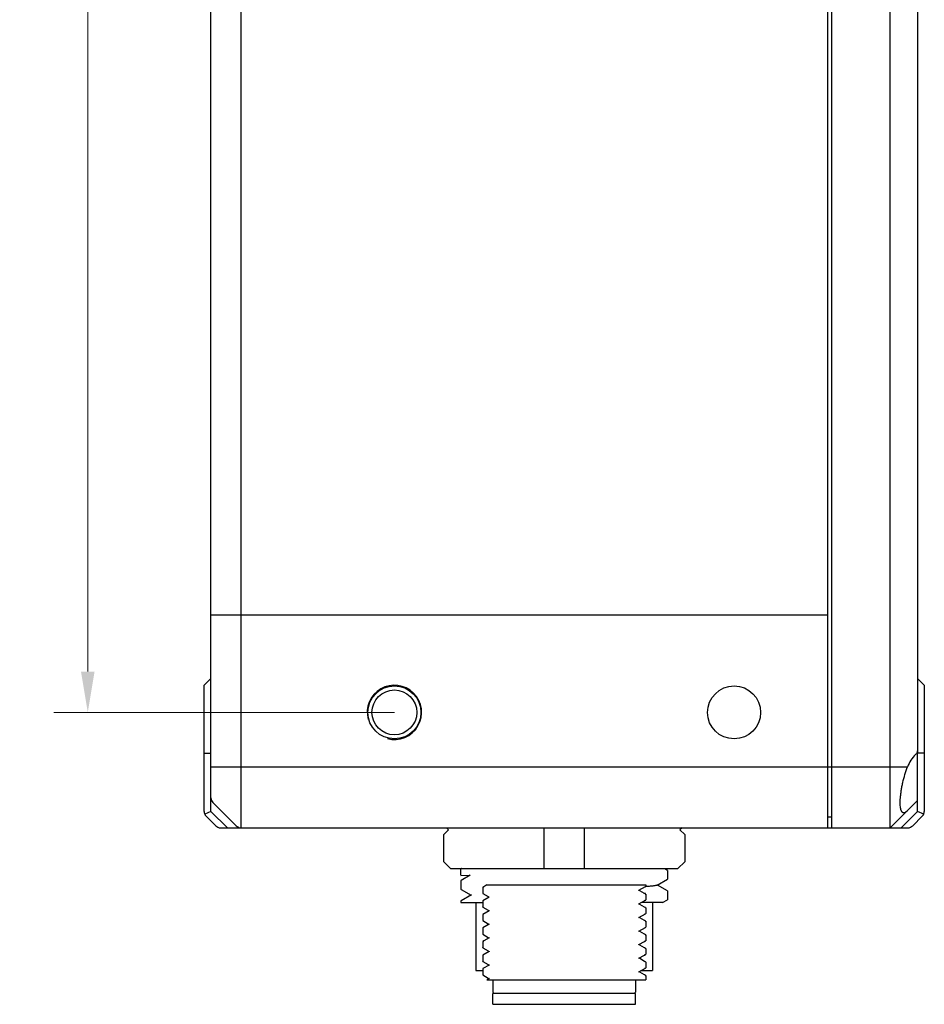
# Model space of a CAD drawing. Header units: millimetres. Extents: x 2329 to 5782, y 1296 to 2780.
# Tile 58 of 123: x 3627 to 3694, y 1776 to 1848. Entities that reach past the tile are written whole.
import ezdxf

# ---------------------------------------------------------------- set-up
doc = ezdxf.new("R2010")
doc.units = ezdxf.units.MM
doc.header["$LTSCALE"] = 0.3
doc.layers.add('51__DRAFT_DIMS', color=7, linetype='Continuous')
doc.styles.add('尺寸值样式', font='兰亭黑 GBK.TTF', dxfattribs={"height": 4})
doc.dimstyles.new('1直线标注', dxfattribs={"dimtxt": 4, "dimasz": 3, "dimexe": 2.5, "dimexo": 0, "dimtad": 1, "dimdec": 1, "dimdsep": 46, "dimtxsty": '尺寸值样式', "dimcen": 0, "dimclrd": 8, "dimclre": 8, "dimclrt": 7, "dimadec": 0, "dimazin": 0, "dimtp": 0.001, "dimtm": 0.001, "dimtfac": 1, "dimtdec": 1, "dimtmove": 0, "dimatfit": 0, "dimldrblk": '_FILLED', "dimfxl": 1, "dimtolj": 1, "dimlwd": 15, "dimlwe": 15, "dimarcsym": 0})

# ---------------------------------------------------------------- blocks, each defined once
blk = doc.blocks.new('*D196')
at = {"layer": '51__DRAFT_DIMS', "color": 8, "lineweight": 15}
for p, q in [((3654.669, 1965.327), (3629.601, 1965.327)), ((3632.101, 1800.327), (3632.101, 1962.327)), ((3654.669, 1797.327), (3629.601, 1797.327))]:
    blk.add_line(p, q, dxfattribs=at)
at = {"layer": '51__DRAFT_DIMS', "color": 8}
for points in [[(3632.601, 1962.327), (3631.601, 1962.327), (3632.101, 1965.327)], [(3631.601, 1800.327), (3632.601, 1800.327), (3632.101, 1797.327)]]:
    blk.add_solid(points, dxfattribs=at)
at = {"layer": 'Defpoints', "color": 0}
for p in [(3632.101, 1965.327), (3654.669, 1965.327), (3654.669, 1797.327)]:
    blk.add_point(p, dxfattribs=at)
at = {"layer": '51__DRAFT_DIMS', "color": 7, "insert": (3627.162, 1881.421), "char_height": 4, "attachment_point": 2, "rotation": 90, "style": '尺寸值样式'}
blk.add_mtext('\\A1;168', dxfattribs=at)
blk = doc.blocks.new('_FILLED')
at = {"color": 0, "linetype": 'ByBlock'}
blk.add_solid([(0, 0), (-1, 0.167), (-1, -0.167)], dxfattribs=at)

msp = doc.modelspace()

# ---------------------------------------------------------------- linework, layer by layer
for p, q in [((3641.16885, 1790.03457), (3641.16885, 1928.82747)), ((3643.37595, 1928.82747), (3643.37595, 1788.82747)), ((3686.56885, 1788.82747), (3686.56885, 1928.82747)), ((3686.86885, 1788.82747), (3686.86885, 1928.67747)), ((3691.16885, 1788.82747), (3691.16885, 1928.67747)), ((3693.16885, 1879.25145), (3693.16885, 1794.50348)), ((3641.16885, 1804.50692), (3686.56885, 1804.50692)), ((3640.66885, 1799.32747), (3641.16885, 1799.82747)), ((3640.66885, 1790.03457), (3640.66885, 1799.32747)), ((3693.66885, 1799.32747), (3693.16885, 1799.82747)), ((3693.66885, 1799.32747), (3693.66885, 1790.03457)), ((3640.66885, 1794.32747), (3641.16885, 1794.32747)), ((3693.16885, 1790.03457), (3693.16885, 1794.49131)), ((3693.66885, 1794.32747), (3693.16885, 1794.32747)), ((3641.16885, 1793.32747), (3692.43647, 1793.32747)), ((3643.0224, 1788.97391), (3641.31529, 1790.68102)), ((3693.16885, 1790.82747), (3691.16885, 1788.82747)), ((3641.16885, 1790.03457), (3640.70691, 1789.84323)), ((3641.16885, 1790.03457), (3642.37595, 1788.82747)), ((3691.96174, 1788.82747), (3693.16885, 1790.03457)), ((3693.63079, 1789.84323), (3693.16885, 1790.03457)), ((3640.81529, 1789.68102), (3641.5224, 1788.97391)), ((3686.56885, 1789.62747), (3686.86885, 1789.62747)), ((3692.81529, 1788.97391), (3693.5224, 1789.68102)), ((3641.87595, 1788.82747), (3692.46174, 1788.82747)), ((3658.29473, 1788.32746), (3658.64992, 1788.67747)), ((3658.29473, 1786.32746), (3658.29473, 1788.32746)), ((3658.64992, 1788.67747), (3658.49766, 1788.82747)), ((3665.66885, 1788.82747), (3665.66885, 1788.70847)), ((3665.66885, 1788.70847), (3665.66885, 1785.82747)), ((3668.66885, 1788.70846), (3668.66885, 1788.82747)), ((3668.66885, 1785.82747), (3668.66885, 1788.70846)), ((3675.84001, 1788.82747), (3675.68777, 1788.67749)), ((3675.68777, 1788.67749), (3676.04297, 1788.32746)), ((3676.04297, 1788.32746), (3676.04297, 1786.32746)), ((3658.80225, 1785.82747), (3658.29473, 1786.32746)), ((3676.04297, 1786.32746), (3675.53546, 1785.82746)), ((3658.80225, 1785.82747), (3675.53547, 1785.82747)), ((3659.56885, 1785.82747), (3659.56885, 1785.80726)), ((3659.56885, 1785.32747), (3659.56885, 1785.79559)), ((3659.56887, 1785.7949), (3659.56885, 1785.7955)), ((3659.58443, 1785.81086), (3659.57906, 1785.80794)), ((3674.7574, 1785.69416), (3674.56742, 1785.80402)), ((3674.76885, 1785.68082), (3674.7574, 1785.69393)), ((3674.76885, 1785.68083), (3674.76885, 1785.04712)), ((3659.56885, 1784.93083), (3659.57949, 1784.94346)), ((3659.56885, 1784.93083), (3659.56885, 1784.29721)), ((3659.56925, 1785.32606), (3660.24325, 1785.32752)), ((3660.24404, 1785.32747), (3659.57949, 1784.94314)), ((3674.00579, 1784.59941), (3674.75771, 1785.03425)), ((3674.76885, 1785.04712), (3674.75771, 1785.03422)), ((3659.56885, 1784.2972), (3659.58011, 1784.2842)), ((3659.58011, 1784.2842), (3660.3068, 1783.86396)), ((3661.17612, 1783.98435), (3661.16828, 1783.98377)), ((3661.16885, 1784.44858), (3661.16885, 1783.99978)), ((3661.17731, 1783.9899), (3661.16885, 1783.99978)), ((3661.17772, 1783.98435), (3661.17003, 1783.98378)), ((3661.17731, 1783.98983), (3661.57823, 1783.75809)), ((3661.23904, 1784.4907), (3661.17751, 1784.45513)), ((3661.47565, 1784.62747), (3661.23904, 1784.4907)), ((3661.47567, 1784.62747), (3673.16885, 1784.62747)), ((3672.65597, 1784.21461), (3672.66952, 1784.22244)), ((3672.66952, 1784.22244), (3673.14244, 1784.4958)), ((3672.72612, 1784.18972), (3672.66952, 1784.22244)), ((3673.07049, 1783.99066), (3672.72612, 1784.18972)), ((3673.02935, 1784.01527), (3673.08903, 1784.01823)), ((3673.14182, 1783.94943), (3673.07049, 1783.99066)), ((3673.08903, 1784.01823), (3673.15363, 1784.02149)), ((3673.15872, 1784.49276), (3673.1349, 1784.49106)), ((3673.1717, 1784.4937), (3673.15872, 1784.49276)), ((3673.16885, 1784.62747), (3673.16885, 1784.5101)), ((3674.04431, 1784.60555), (3674.03036, 1784.61363)), ((3674.75756, 1784.19298), (3674.04431, 1784.60555)), ((3674.76885, 1784.18002), (3674.75756, 1784.19303)), ((3674.76885, 1784.18002), (3674.76885, 1783.54717)), ((3659.56885, 1783.43031), (3659.56885, 1783.32747)), ((3659.56888, 1783.32747), (3661.16885, 1783.32747)), ((3660.33223, 1783.87867), (3659.58066, 1783.44396)), ((3660.66885, 1783.32747), (3660.66885, 1778.32747)), ((3661.17334, 1783.4526), (3661.16885, 1783.44735)), ((3661.16885, 1783.44735), (3661.16885, 1782.99979)), ((3661.63988, 1783.72245), (3661.17334, 1783.45278)), ((3661.57823, 1783.75809), (3661.63988, 1783.72245)), ((3661.65361, 1783.73039), (3661.63988, 1783.72245)), ((3672.6696, 1783.2225), (3673.14224, 1783.4957)), ((3674.39991, 1783.32747), (3672.85118, 1783.32747)), ((3673.15623, 1783.9411), (3673.14182, 1783.94943)), ((3673.16885, 1783.93275), (3673.16885, 1783.51006)), ((3673.66885, 1783.32747), (3673.66885, 1778.32747)), ((3674.40013, 1783.32742), (3674.75756, 1783.53411)), ((3661.17731, 1782.98992), (3661.16885, 1782.99979)), ((3661.63976, 1782.72251), (3661.17337, 1782.45293)), ((3661.17731, 1782.98982), (3661.5782, 1782.75809)), ((3661.5782, 1782.75809), (3661.63976, 1782.72251)), ((3661.65352, 1782.73046), (3661.63976, 1782.72251)), ((3672.65599, 1783.21463), (3672.6696, 1783.2225)), ((3672.72638, 1783.18968), (3672.6696, 1783.2225)), ((3673.07076, 1782.99062), (3672.72638, 1783.18968)), ((3673.14209, 1782.94939), (3673.07076, 1782.99062)), ((3673.15659, 1782.94101), (3673.14209, 1782.94939)), ((3673.16885, 1782.93271), (3673.16885, 1782.51009)), ((3661.17337, 1782.45287), (3661.16885, 1782.44769)), ((3661.16885, 1782.44769), (3661.16885, 1781.9998)), ((3661.17731, 1781.98993), (3661.16885, 1781.9998)), ((3661.17731, 1781.9898), (3661.57816, 1781.7581)), ((3672.65586, 1782.21457), (3672.66965, 1782.22254)), ((3672.66965, 1782.22254), (3673.1423, 1782.49575)), ((3672.72639, 1782.18975), (3672.66965, 1782.22254)), ((3673.07076, 1781.99069), (3672.72639, 1782.18975)), ((3673.14206, 1781.94948), (3673.07076, 1781.99069)), ((3673.15647, 1781.94115), (3673.14206, 1781.94948)), ((3673.16885, 1781.93274), (3673.16885, 1781.51006)), ((3661.17354, 1781.4531), (3661.16885, 1781.44781)), ((3661.16885, 1781.44781), (3661.16885, 1780.99932)), ((3661.63977, 1781.72248), (3661.17354, 1781.45298)), ((3661.57816, 1781.7581), (3661.63977, 1781.72248)), ((3661.65376, 1781.73057), (3661.63977, 1781.72248)), ((3672.65578, 1781.21454), (3672.66954, 1781.22249)), ((3672.66954, 1781.22249), (3673.14217, 1781.49569)), ((3672.72609, 1781.1898), (3672.66954, 1781.22249)), ((3673.07045, 1780.99074), (3672.72609, 1781.1898)), ((3661.17705, 1780.9899), (3661.16885, 1780.99932)), ((3661.16885, 1780.44875), (3661.16885, 1779.99958)), ((3661.17705, 1780.99001), (3661.58056, 1780.75677)), ((3661.23938, 1780.49097), (3661.17761, 1780.45527)), ((3661.63988, 1780.72248), (3661.23938, 1780.49097)), ((3661.58056, 1780.75677), (3661.63988, 1780.72248)), ((3661.6536, 1780.73042), (3661.63988, 1780.72248)), ((3672.66955, 1780.22249), (3673.0744, 1780.45651)), ((3673.14176, 1780.94952), (3673.07045, 1780.99074)), ((3673.0744, 1780.45651), (3673.14208, 1780.49563)), ((3673.15623, 1780.94116), (3673.14176, 1780.94952)), ((3673.16885, 1780.93271), (3673.16885, 1780.51006)), ((3661.17709, 1779.99001), (3661.16885, 1779.99958)), ((3661.63981, 1779.72244), (3661.1734, 1779.45284)), ((3661.17709, 1779.98989), (3661.58045, 1779.75675)), ((3661.58045, 1779.75675), (3661.63981, 1779.72244)), ((3661.65358, 1779.73039), (3661.63981, 1779.72244)), ((3672.65573, 1780.2145), (3672.66955, 1780.22249)), ((3672.7248, 1780.19055), (3672.66955, 1780.22249)), ((3673.07009, 1779.99096), (3672.7248, 1780.19055)), ((3673.14161, 1779.94962), (3673.07009, 1779.99096)), ((3673.15634, 1779.9411), (3673.14161, 1779.94962)), ((3673.1569, 1779.9411), (3673.15322, 1779.94306)), ((3673.16885, 1779.93272), (3673.16885, 1779.51009)), ((3661.1734, 1779.45272), (3661.16885, 1779.4474)), ((3661.16885, 1779.4474), (3661.16885, 1778.99979)), ((3661.17728, 1778.98996), (3661.16885, 1778.99979)), ((3661.17728, 1778.98979), (3661.58055, 1778.75669)), ((3672.65584, 1779.21461), (3672.66953, 1779.22252)), ((3672.66953, 1779.22252), (3673.07441, 1779.45656)), ((3672.7249, 1779.19051), (3672.66953, 1779.22252)), ((3673.07019, 1778.99092), (3672.7249, 1779.19051)), ((3673.14172, 1778.94958), (3673.07019, 1778.99092)), ((3673.07441, 1779.45656), (3673.1421, 1779.49569)), ((3673.15647, 1778.94105), (3673.14172, 1778.94958)), ((3673.15701, 1778.94105), (3673.15324, 1778.94307)), ((3673.16885, 1778.93271), (3673.16885, 1778.51006)), ((3660.66885, 1778.32747), (3661.16885, 1778.32747)), ((3661.17336, 1778.45274), (3661.16885, 1778.44749)), ((3661.16885, 1778.44749), (3661.16885, 1777.99913)), ((3661.63977, 1778.72246), (3661.17336, 1778.45286)), ((3661.58055, 1778.75669), (3661.63977, 1778.72246)), ((3661.65356, 1778.73042), (3661.63977, 1778.72246)), ((3672.65596, 1778.21464), (3672.66961, 1778.22253)), ((3672.66961, 1778.22253), (3673.14221, 1778.4957)), ((3672.72501, 1778.1905), (3672.66961, 1778.22253)), ((3673.07031, 1777.99092), (3672.72501, 1778.1905)), ((3672.85115, 1778.32747), (3673.66884, 1778.32747)), ((3661.17731, 1777.98953), (3661.16885, 1777.99913)), ((3661.17731, 1777.98987), (3661.58075, 1777.75666)), ((3661.63979, 1777.72253), (3661.47823, 1777.62914)), ((3661.47837, 1777.62747), (3673.16885, 1777.62747)), ((3661.58075, 1777.75666), (3661.63979, 1777.72253)), ((3661.65355, 1777.73048), (3661.63979, 1777.72253)), ((3661.91885, 1777.62747), (3661.91885, 1776.72747)), ((3672.41885, 1777.62747), (3672.41885, 1776.72747)), ((3673.14184, 1777.94957), (3673.07031, 1777.99092)), ((3673.1566, 1777.94104), (3673.14184, 1777.94957)), ((3673.16885, 1777.9327), (3673.16885, 1777.62747)), ((3662.01885, 1776.62747), (3661.91885, 1776.72747)), ((3672.31885, 1776.62747), (3672.41885, 1776.72747)), ((3661.91885, 1775.82747), (3661.91885, 1776.62747)), ((3672.41875, 1776.62747), (3661.91895, 1776.62747)), ((3672.41885, 1775.82747), (3672.41885, 1776.62747)), ((3661.91885, 1775.82747), (3672.41885, 1775.82747))]:
    msp.add_line(p, q)
for centre, radius in [((3654.66885, 1797.32747), 1.95), ((3679.66885, 1797.32747), 1.95), ((3654.66885, 1797.32747), 1.65)]:
    msp.add_circle(centre, radius)
for centre, radius, start, end in [((3654.66885, 1797.32747), 2, 255, 195), ((3641.66885, 1791.03457), 0.5, 180, 225), ((3641.16885, 1790.03457), 0.5, 180, 225), ((3693.16885, 1790.03457), 0.5, 315, 0), ((3641.87595, 1789.32747), 0.5, 225, 270), ((3643.37595, 1789.32747), 0.5, 225, 270), ((3692.46174, 1789.32747), 0.5, 270, 315)]:
    msp.add_arc(centre, radius, start, end)
msp.add_ellipse((3694.76885, 1792.42747), major_axis=(0, 2.5), ratio=1, start_param=0.77340914, end_param=1.20252843)
for points, knots in [([(3693.16885, 1794.50348), (3693.16885, 1794.45426), (3693.14367, 1794.37648), (3693.08511, 1794.28402), (3693.04499, 1794.23836), (3693.0224, 1794.2163)], [0, 0, 0, 0, 0.44911468, 0.71190757, 1, 1, 1, 1]), ([(3692.15175, 1789.92747), (3692.13934, 1789.92747), (3692.1145, 1789.93034), (3692.06583, 1789.94961), (3692.02451, 1789.98962), (3691.99205, 1790.04181), (3691.96919, 1790.09204), (3691.9494, 1790.15092), (3691.92586, 1790.24578), (3691.90575, 1790.38552), (3691.89483, 1790.57629), (3691.89639, 1790.79503), (3691.91045, 1791.03816), (3691.93692, 1791.30157), (3691.97553, 1791.58074), (3692.02589, 1791.87094), (3692.10835, 1792.26768), (3692.23559, 1792.75766), (3692.36469, 1793.14147), (3692.43647, 1793.32747)], [0, 0, 0, 0, 0.01042471, 0.02075655, 0.04350963, 0.05704302, 0.07239519, 0.08974208, 0.10918183, 0.1544499, 0.20811221, 0.26962673, 0.3381625, 0.41268499, 0.49202342, 0.57493009, 0.66013376, 0.83247566, 1, 1, 1, 1]), ([(3692.43647, 1790.09509), (3692.41121, 1790.06983), (3692.36272, 1790.02488), (3692.28875, 1789.97093), (3692.2195, 1789.93667), (3692.17298, 1789.92747), (3692.15175, 1789.92747)], [0, 0, 0, 0, 0.31753144, 0.58675206, 0.81120537, 1, 1, 1, 1]), ([(3659.57906, 1785.80794), (3659.57751, 1785.807), (3659.57309, 1785.80408), (3659.56885, 1785.79919), (3659.56885, 1785.79555)], [0, 0, 0, 0, 0.33227842, 1, 1, 1, 1]), ([(3659.63639, 1785.82747), (3659.63091, 1785.82617), (3659.61329, 1785.82169), (3659.5957, 1785.8164), (3659.58443, 1785.81086)], [0, 0, 0, 0, 0.30986558, 1, 1, 1, 1]), ([(3661.16885, 1784.44858), (3661.16885, 1784.44911), (3661.17014, 1784.45237), (3661.17375, 1784.45362), (3661.17634, 1784.45469)], [0, 0, 0, 0, 0.15858375, 1, 1, 1, 1]), ([(3661.17634, 1784.45469), (3661.17866, 1784.45565), (3661.19253, 1784.46021), (3661.20694, 1784.46275), (3661.21883, 1784.46477)], [0, 0, 0, 0, 0.17212968, 1, 1, 1, 1]), ([(3661.21883, 1784.46477), (3661.22172, 1784.46525), (3661.23461, 1784.46735), (3661.24755, 1784.46916), (3661.25761, 1784.47047)], [0, 0, 0, 0, 0.22393081, 1, 1, 1, 1]), ([(3673.08704, 1784.48384), (3673.0929, 1784.48478), (3673.11218, 1784.48808), (3673.13143, 1784.49194), (3673.14452, 1784.4958)], [0, 0, 0, 0, 0.30276878, 1, 1, 1, 1]), ([(3673.14452, 1784.4958), (3673.14602, 1784.49624), (3673.15117, 1784.49783), (3673.15625, 1784.49968), (3673.15971, 1784.50134)], [0, 0, 0, 0, 0.2898301, 1, 1, 1, 1]), ([(3673.15971, 1784.50134), (3673.16108, 1784.502), (3673.1647, 1784.5039), (3673.16885, 1784.50732), (3673.16885, 1784.5101)], [0, 0, 0, 0, 0.35328778, 1, 1, 1, 1]), ([(3674.00583, 1784.59942), (3673.99561, 1784.5935), (3673.96658, 1784.58383), (3673.91266, 1784.57134), (3673.838, 1784.55866), (3673.74303, 1784.54567), (3673.62786, 1784.53257), (3673.4353, 1784.51378), (3673.28096, 1784.50162), (3673.1717, 1784.4937)], [0, 0, 0, 0, 0.0420371, 0.10769396, 0.19746186, 0.31127948, 0.44894918, 0.6100511, 1, 1, 1, 1]), ([(3659.56885, 1783.43121), (3659.56885, 1783.43234), (3659.57044, 1783.43843), (3659.57634, 1783.44198), (3659.58067, 1783.44439)], [0, 0, 0, 0, 0.18530117, 1, 1, 1, 1]), ([(3673.08842, 1783.48408), (3673.09408, 1783.48499), (3673.1128, 1783.48821), (3673.13148, 1783.49198), (3673.14422, 1783.4957)], [0, 0, 0, 0, 0.30157582, 1, 1, 1, 1]), ([(3673.12653, 1783.95085), (3673.1299, 1783.95005), (3673.1402, 1783.94737), (3673.15063, 1783.94434), (3673.15686, 1783.94074)], [0, 0, 0, 0, 0.3249745, 1, 1, 1, 1]), ([(3673.15686, 1783.94074), (3673.15911, 1783.93944), (3673.16435, 1783.93609), (3673.16004, 1783.92935), (3673.15471, 1783.92662), (3673.14487, 1783.92229), (3673.13623, 1783.92), (3673.12984, 1783.9184)], [0, 0, 0, 0, 0.16951527, 0.30353674, 0.41718419, 0.57004759, 1, 1, 1, 1]), ([(3673.14422, 1783.4957), (3673.14578, 1783.49615), (3673.1511, 1783.49778), (3673.15636, 1783.49969), (3673.15991, 1783.50141)], [0, 0, 0, 0, 0.29120066, 1, 1, 1, 1]), ([(3673.14786, 1783.94599), (3673.15267, 1783.94459), (3673.15989, 1783.94196), (3673.16705, 1783.9374), (3673.16833, 1783.93483)], [0, 0, 0, 0, 0.6354866, 1, 1, 1, 1]), ([(3673.15991, 1783.50141), (3673.16125, 1783.50206), (3673.16481, 1783.50394), (3673.16885, 1783.50732), (3673.16885, 1783.51006)], [0, 0, 0, 0, 0.35240845, 1, 1, 1, 1]), ([(3674.76885, 1783.54718), (3674.76885, 1783.54607), (3674.76735, 1783.54014), (3674.76171, 1783.53656), (3674.75755, 1783.53416)], [0, 0, 0, 0, 0.18776685, 1, 1, 1, 1]), ([(3673.12656, 1782.95086), (3673.12997, 1782.95005), (3673.14042, 1782.94734), (3673.151, 1782.94424), (3673.15734, 1782.94057)], [0, 0, 0, 0, 0.32352279, 1, 1, 1, 1]), ([(3673.14842, 1782.94579), (3673.15309, 1782.94439), (3673.16013, 1782.94179), (3673.16707, 1782.93731), (3673.16833, 1782.93479)], [0, 0, 0, 0, 0.63423706, 1, 1, 1, 1]), ([(3673.15966, 1782.50131), (3673.16104, 1782.50197), (3673.16468, 1782.50388), (3673.16885, 1782.5073), (3673.16885, 1782.51009)], [0, 0, 0, 0, 0.35349442, 1, 1, 1, 1]), ([(3673.08672, 1782.48378), (3673.09259, 1782.48473), (3673.11194, 1782.48802), (3673.13125, 1782.49189), (3673.14439, 1782.49575)], [0, 0, 0, 0, 0.3027201, 1, 1, 1, 1]), ([(3673.1266, 1781.95097), (3673.12998, 1781.95017), (3673.1403, 1781.94749), (3673.15075, 1781.94443), (3673.15701, 1781.94081)], [0, 0, 0, 0, 0.32402636, 1, 1, 1, 1]), ([(3673.15701, 1781.94081), (3673.15932, 1781.93947), (3673.16315, 1781.9371), (3673.16255, 1781.93186), (3673.1596, 1781.929), (3673.15504, 1781.92625), (3673.14507, 1781.92207), (3673.13637, 1781.91969), (3673.12992, 1781.91808)], [0, 0, 0, 0, 0.17069994, 0.23137617, 0.31036009, 0.42291275, 0.57423615, 1, 1, 1, 1]), ([(3673.14439, 1782.49575), (3673.1459, 1782.49619), (3673.15107, 1782.49779), (3673.15619, 1782.49965), (3673.15966, 1782.50131)], [0, 0, 0, 0, 0.28987011, 1, 1, 1, 1]), ([(3673.14854, 1781.94579), (3673.15318, 1781.94439), (3673.16018, 1781.9418), (3673.16708, 1781.93733), (3673.16833, 1781.93483)], [0, 0, 0, 0, 0.63418916, 1, 1, 1, 1]), ([(3673.08825, 1781.48406), (3673.09392, 1781.48497), (3673.11268, 1781.48819), (3673.13139, 1781.49196), (3673.14416, 1781.49568)], [0, 0, 0, 0, 0.30156509, 1, 1, 1, 1]), ([(3673.14416, 1781.49568), (3673.14571, 1781.49614), (3673.15103, 1781.49777), (3673.15629, 1781.49967), (3673.15984, 1781.50138)], [0, 0, 0, 0, 0.29101435, 1, 1, 1, 1]), ([(3673.15984, 1781.50138), (3673.16119, 1781.50203), (3673.16477, 1781.50392), (3673.16885, 1781.50731), (3673.16885, 1781.51006)], [0, 0, 0, 0, 0.35277941, 1, 1, 1, 1]), ([(3661.16885, 1780.44875), (3661.16885, 1780.44929), (3661.17018, 1780.45264), (3661.1739, 1780.45391), (3661.17656, 1780.455)], [0, 0, 0, 0, 0.15806372, 1, 1, 1, 1]), ([(3661.17656, 1780.455), (3661.17892, 1780.45596), (3661.19293, 1780.46055), (3661.20748, 1780.46311), (3661.21948, 1780.46514)], [0, 0, 0, 0, 0.17270692, 1, 1, 1, 1]), ([(3661.21948, 1780.46514), (3661.2224, 1780.46563), (3661.23547, 1780.46775), (3661.24857, 1780.46957), (3661.25876, 1780.4709)], [0, 0, 0, 0, 0.22393342, 1, 1, 1, 1]), ([(3673.08891, 1780.48415), (3673.09448, 1780.48505), (3673.11297, 1780.48823), (3673.13142, 1780.49196), (3673.14401, 1780.49563)], [0, 0, 0, 0, 0.30097792, 1, 1, 1, 1]), ([(3673.12662, 1780.95097), (3673.12995, 1780.95017), (3673.14014, 1780.94751), (3673.15045, 1780.9445), (3673.15662, 1780.94093)], [0, 0, 0, 0, 0.32480543, 1, 1, 1, 1]), ([(3673.15662, 1780.94093), (3673.15881, 1780.93966), (3673.16235, 1780.93752), (3673.16216, 1780.93264), (3673.15964, 1780.92992), (3673.15565, 1780.92737), (3673.14687, 1780.92348), (3673.13915, 1780.92127), (3673.13343, 1780.91978)], [0, 0, 0, 0, 0.17947358, 0.24184165, 0.3200613, 0.43069437, 0.57959992, 1, 1, 1, 1]), ([(3673.14401, 1780.49563), (3673.1456, 1780.49609), (3673.151, 1780.49774), (3673.15634, 1780.49967), (3673.15994, 1780.50142)], [0, 0, 0, 0, 0.29167551, 1, 1, 1, 1]), ([(3673.1482, 1780.94586), (3673.15292, 1780.94444), (3673.16003, 1780.94185), (3673.16706, 1780.93733), (3673.16833, 1780.93479)], [0, 0, 0, 0, 0.6348502, 1, 1, 1, 1]), ([(3673.15994, 1780.50142), (3673.16127, 1780.50207), (3673.16483, 1780.50395), (3673.16885, 1780.50733), (3673.16885, 1780.51006)], [0, 0, 0, 0, 0.35219098, 1, 1, 1, 1]), ([(3673.1482, 1779.94586), (3673.15292, 1779.94446), (3673.16003, 1779.94185), (3673.16706, 1779.93734), (3673.16833, 1779.9348)], [0, 0, 0, 0, 0.6348168, 1, 1, 1, 1]), ([(3673.16245, 1779.93461), (3673.1624, 1779.93517), (3673.16154, 1779.93803), (3673.1589, 1779.93987), (3673.1569, 1779.9411)], [0, 0, 0, 0, 0.19254015, 1, 1, 1, 1]), ([(3673.08692, 1779.48382), (3673.09274, 1779.48476), (3673.11194, 1779.48803), (3673.13111, 1779.49187), (3673.14416, 1779.49569)], [0, 0, 0, 0, 0.30224841, 1, 1, 1, 1]), ([(3673.14416, 1779.49569), (3673.1457, 1779.49614), (3673.15096, 1779.49775), (3673.15616, 1779.49964), (3673.15969, 1779.50133)], [0, 0, 0, 0, 0.29036967, 1, 1, 1, 1]), ([(3673.1483, 1778.94583), (3673.153, 1778.94443), (3673.16008, 1778.94183), (3673.16707, 1778.93732), (3673.16833, 1778.9348)], [0, 0, 0, 0, 0.63453333, 1, 1, 1, 1]), ([(3673.16249, 1778.93461), (3673.16245, 1778.93517), (3673.1616, 1778.938), (3673.159, 1778.93983), (3673.15701, 1778.94105)], [0, 0, 0, 0, 0.19293006, 1, 1, 1, 1]), ([(3673.15969, 1779.50133), (3673.16106, 1779.50198), (3673.16469, 1779.50389), (3673.16885, 1779.50731), (3673.16885, 1779.51009)], [0, 0, 0, 0, 0.35339708, 1, 1, 1, 1]), ([(3673.08812, 1778.48403), (3673.09381, 1778.48495), (3673.11263, 1778.48818), (3673.1314, 1778.49196), (3673.14421, 1778.4957)], [0, 0, 0, 0, 0.30171145, 1, 1, 1, 1]), ([(3673.14421, 1778.4957), (3673.14576, 1778.49615), (3673.15107, 1778.49778), (3673.15631, 1778.49968), (3673.15986, 1778.50139)], [0, 0, 0, 0, 0.29103193, 1, 1, 1, 1]), ([(3673.15986, 1778.50139), (3673.16121, 1778.50204), (3673.16478, 1778.50393), (3673.16885, 1778.50732), (3673.16885, 1778.51006)], [0, 0, 0, 0, 0.35266178, 1, 1, 1, 1]), ([(3673.12655, 1777.95092), (3673.12995, 1777.95011), (3673.14038, 1777.9474), (3673.15094, 1777.9443), (3673.15727, 1777.94064)], [0, 0, 0, 0, 0.32348526, 1, 1, 1, 1]), ([(3673.14852, 1777.94576), (3673.15316, 1777.94436), (3673.16018, 1777.94178), (3673.16708, 1777.93729), (3673.16833, 1777.93478)], [0, 0, 0, 0, 0.63385576, 1, 1, 1, 1])]:
    msp.add_open_spline(points, degree=3, knots=knots)

# ---------------------------------------------------------------- dimensions: what is measured, and where the dimension line sits
at = {"layer": '51__DRAFT_DIMS', "color": 4}
dim = msp.add_linear_dim(base=(3632.10101, 1965.32747), p1=(3654.66885, 1797.32747), p2=(3654.66885, 1965.32747), angle=90, dimstyle='1直线标注', override={"dimtxsty": '尺寸值样式'}, dxfattribs=at)
dim.commit()
dim.dimension.update_dxf_attribs({"geometry": '*D196', "text_midpoint": (3632.10101, 1881.42121), "dimtype": 160})

doc.saveas('drawing.dxf')
